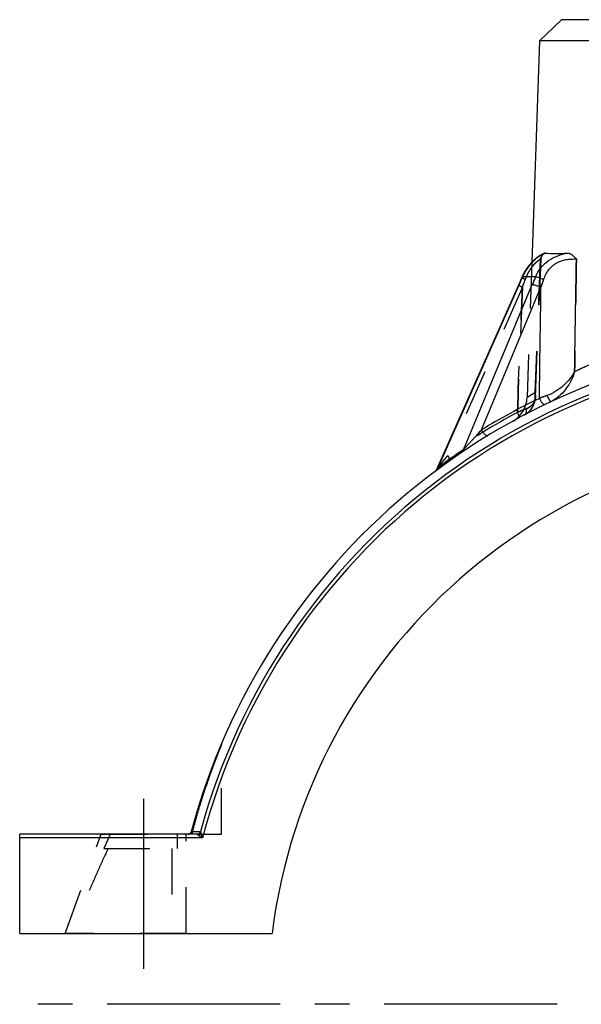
# Model space of a CAD drawing. Header units: millimetres. Extents: x 385 to 615, y 396 to 600.
# Tile 1 of 43: x 385 to 464, y 421 to 560. Entities that reach past the tile are written whole.
import ezdxf

# ---------------------------------------------------------------- set-up
doc = ezdxf.new("R2010")
doc.units = ezdxf.units.MM
doc.header["$LTSCALE"] = 65.185185
doc.linetypes.add('CENTER', pattern=[0.6, 0.375, -0.075, 0.075, -0.075])
doc.linetypes.add('HIDDEN', pattern=[0.2, 0.1, -0.1])
for name, color, linetype in [('FASEN', 7, 'CONTINUOUS'), ('FLAECHEN', 7, 'CONTINUOUS'), ('KOERPER', 7, 'CONTINUOUS'), ('KONST.EL_MIT_GEO', 7, 'CONTINUOUS')]:
    doc.layers.add(name, color=color, linetype=linetype)

msp = doc.modelspace()

# ---------------------------------------------------------------- linework, layer by layer
at = {"layer": 'FASEN', "color": 7, "linetype": 'Continuous'}
for p, q in [((461.5, 560.25), (458.4, 557.25)), ((538.5, 560.25), (461.5, 560.25)), ((541.6, 557.25), (458.4, 557.25))]:
    msp.add_line(p, q, dxfattribs=at)
at = {"layer": 'FLAECHEN', "color": 7, "linetype": 'Continuous'}
for p, q in [((458.4, 557.25), (457.3, 526)), ((385, 431.25), (420.63, 431.25))]:
    msp.add_line(p, q, dxfattribs=at)
at = {"layer": 'FLAECHEN', "color": 8, "linetype": 'HIDDEN'}
msp.add_line((457.3, 526), (456.64, 506.91), dxfattribs=at)
at = {"layer": 'FLAECHEN', "color": 2, "linetype": 'CENTER'}
msp.add_line((500, 421.25), (387.14, 421.25), dxfattribs=at)
at = {"layer": 'FLAECHEN', "color": 7, "linetype": 'Continuous'}
msp.add_arc((500, 421.25), 80, 7.1808, 172.8192, dxfattribs=at)
at = {"layer": 'KOERPER', "color": 8, "linetype": 'HIDDEN'}
for p, q in [((396.5, 445.25), (408.5, 445.25)), ((407.22, 445.25), (407.22, 443.25)), ((396.88, 443.25), (407.22, 443.25)), ((406.47, 443.25), (406.47, 431.25))]:
    msp.add_line(p, q, dxfattribs=at)
msp.add_arc((487.82, 403.72), 99.16, 155.2385, 156.5047, dxfattribs=at)
msp.add_open_spline([(397.5, 443.25), (397.02, 442.27), (396.11, 440.3), (394.82, 437.3), (393.57, 434.28), (392.76, 432.26), (392.36, 431.25)], degree=3, knots=[0, 0, 0, 0, 0.249992, 0.499993, 0.749996, 1, 1, 1, 1], dxfattribs=at)
at = {"layer": 'KONST.EL_MIT_GEO', "color": 8, "linetype": 'HIDDEN'}
for p, q in [((458.27, 526.82), (458.27, 526.82)), ((458.3, 526.84), (458.3, 526.84)), ((458.32, 526.86), (458.32, 526.85)), ((458.34, 526.87), (458.34, 526.87)), ((458.37, 526.89), (458.37, 526.89)), ((458.39, 526.9), (458.39, 526.9)), ((458.41, 526.91), (458.41, 526.91)), ((458.44, 526.93), (458.43, 526.93)), ((458.46, 526.94), (458.46, 526.94)), ((458.48, 526.96), (458.48, 526.96)), ((458.5, 526.97), (458.5, 526.97)), ((458.52, 526.98), (458.52, 526.98)), ((457.33, 526.03), (457.32, 526.03)), ((457.36, 526.06), (457.36, 526.06)), ((457.39, 526.09), (457.39, 526.09)), ((457.42, 526.12), (457.42, 526.12)), ((457.45, 526.15), (457.45, 526.15)), ((457.49, 526.18), (457.48, 526.18)), ((457.52, 526.21), (457.52, 526.21)), ((457.55, 526.24), (457.55, 526.24)), ((457.58, 526.27), (457.58, 526.27)), ((457.61, 526.3), (457.61, 526.3)), ((457.64, 526.33), (457.64, 526.33)), ((457.67, 526.36), (457.67, 526.35)), ((457.7, 526.38), (457.7, 526.38)), ((457.73, 526.41), (457.73, 526.41)), ((457.76, 526.43), (457.76, 526.43)), ((457.79, 526.46), (457.79, 526.46)), ((457.82, 526.48), (457.82, 526.48)), ((457.85, 526.51), (457.85, 526.51)), ((457.88, 526.53), (457.88, 526.53)), ((457.91, 526.55), (457.91, 526.55)), ((457.94, 526.58), (457.93, 526.57)), ((457.96, 526.6), (457.96, 526.6)), ((457.99, 526.62), (457.99, 526.62)), ((458.02, 526.64), (458.02, 526.64)), ((458.04, 526.66), (458.04, 526.66)), ((458.07, 526.68), (458.07, 526.68)), ((458.1, 526.7), (458.1, 526.7)), ((458.12, 526.72), (458.12, 526.72)), ((458.15, 526.74), (458.15, 526.74)), ((458.18, 526.75), (458.17, 526.75)), ((458.2, 526.77), (458.2, 526.77)), ((458.23, 526.79), (458.22, 526.79)), ((458.25, 526.81), (458.25, 526.81)), ((458.52, 524.11), (458.62, 526.47)), ((458.63, 526.59), (458.63, 526.62)), ((457.82, 506.95), (458.52, 524.12)), ((455.99, 522.47), (445.43, 498.71)), ((457.75, 507.56), (456.64, 506.91)), ((457.61, 505.94), (457.65, 506.05)), ((457.65, 506.05), (457.69, 506.15)), ((457.68, 506.15), (457.72, 506.26)), ((457.8, 506.71), (457.81, 506.83)), ((457.81, 506.83), (457.82, 506.95)), ((456.48, 505.3), (456.18, 505.18)), ((456.41, 504.54), (456.5, 504.59)), ((456.5, 504.59), (456.58, 504.65)), ((456.58, 504.65), (456.67, 504.71)), ((456.67, 504.71), (456.75, 504.77)), ((456.75, 504.77), (456.83, 504.84)), ((456.83, 504.84), (456.9, 504.91)), ((456.9, 504.91), (456.98, 504.98)), ((456.98, 504.98), (457.05, 505.05)), ((457.05, 505.05), (457.12, 505.13)), ((457.12, 505.13), (457.19, 505.21)), ((457.19, 505.21), (457.25, 505.29)), ((457.25, 505.29), (457.31, 505.38)), ((457.31, 505.38), (457.37, 505.47)), ((457.37, 505.47), (457.42, 505.56)), ((457.42, 505.56), (457.48, 505.65)), ((457.48, 505.65), (457.52, 505.75)), ((457.52, 505.75), (457.57, 505.84)), ((457.57, 505.84), (457.61, 505.94)), ((456.26, 504.46), (456.32, 504.49)), ((456.32, 504.48), (456.41, 504.54)), ((413.5, 445.25), (413.5, 457.94)), ((391.4, 431.25), (396.5, 445.25)), ((408.5, 431.25), (408.5, 445.25)), ((410.04, 445.25), (413.5, 445.25)), ((410.53, 445.62), (410.81, 444.75)), ((408.5, 431.25), (391.4, 431.25))]:
    msp.add_line(p, q, dxfattribs=at)
at = {"layer": 'KONST.EL_MIT_GEO', "color": 7, "linetype": 'Continuous'}
for p, q in [((458.62, 527.04), (458.58, 527.02)), ((458.66, 527.06), (458.62, 527.04)), ((458.69, 527.08), (458.66, 527.06)), ((458.73, 527.1), (458.69, 527.08)), ((458.76, 527.12), (458.73, 527.1)), ((458.8, 527.14), (458.76, 527.12)), ((458.83, 527.15), (458.8, 527.14)), ((458.86, 527.17), (458.83, 527.15)), ((458.89, 527.18), (458.86, 527.17)), ((458.91, 527.2), (458.89, 527.18)), ((458.94, 527.21), (458.91, 527.2)), ((458.97, 527.22), (458.94, 527.21)), ((458.99, 527.23), (458.97, 527.22)), ((459.01, 527.24), (458.99, 527.23)), ((459.04, 527.26), (459.01, 527.24)), ((459.07, 527.27), (459.04, 527.26)), ((459.08, 527.27), (459.07, 527.27)), ((456.8, 525.42), (456.77, 525.37)), ((456.83, 525.46), (456.8, 525.42)), ((456.87, 525.5), (456.83, 525.46)), ((456.9, 525.55), (456.86, 525.5)), ((456.93, 525.59), (456.9, 525.54)), ((456.97, 525.63), (456.93, 525.58)), ((457, 525.67), (456.96, 525.62)), ((457.03, 525.71), (457, 525.66)), ((457.06, 525.74), (457.03, 525.7)), ((457.1, 525.78), (457.06, 525.74)), ((457.13, 525.82), (457.1, 525.78)), ((457.16, 525.85), (457.13, 525.82)), ((457.2, 525.89), (457.16, 525.85)), ((457.23, 525.93), (457.19, 525.89)), ((457.26, 525.96), (457.23, 525.92)), ((457.29, 525.99), (457.26, 525.96)), ((455.99, 524.08), (455.97, 524.02)), ((456.02, 524.14), (455.99, 524.08)), ((456.05, 524.2), (456.02, 524.14)), ((456.08, 524.26), (456.05, 524.2)), ((456.11, 524.32), (456.08, 524.25)), ((456.14, 524.37), (456.11, 524.31)), ((456.17, 524.43), (456.13, 524.37)), ((456.19, 524.49), (456.16, 524.43)), ((456.22, 524.54), (456.19, 524.48)), ((456.26, 524.59), (456.22, 524.54)), ((456.29, 524.65), (456.25, 524.59)), ((456.32, 524.7), (456.28, 524.65)), ((456.35, 524.75), (456.31, 524.7)), ((456.38, 524.81), (456.35, 524.75)), ((456.41, 524.86), (456.38, 524.8)), ((456.44, 524.91), (456.41, 524.85)), ((456.47, 524.96), (456.44, 524.91)), ((456.51, 525.01), (456.47, 524.96)), ((456.54, 525.06), (456.5, 525)), ((456.57, 525.1), (456.54, 525.05)), ((456.6, 525.15), (456.57, 525.1)), ((456.64, 525.2), (456.6, 525.15)), ((456.67, 525.24), (456.63, 525.19)), ((456.7, 525.29), (456.67, 525.24)), ((456.73, 525.33), (456.7, 525.29)), ((456.77, 525.38), (456.73, 525.33)), ((455.61, 523.2), (443.9, 496.84)), ((455.53, 522.86), (444.03, 496.97)), ((447.64, 499.54), (457.38, 522.86)), ((455.78, 523.59), (455.61, 523.2)), ((455.94, 523.95), (455.78, 523.59)), ((455.97, 524.02), (455.93, 523.94)), ((457.85, 523.97), (456.01, 523.97)), ((450.2, 502.35), (458.6, 522.47)), ((443.9, 496.83), (443.89, 496.81)), ((385, 431.25), (385, 445.25)), ((410.04, 445.25), (385, 445.25)), ((410.52, 445.62), (409.21, 445.62)), ((410.81, 444.75), (410.53, 445.62)), ((410.81, 444.75), (385, 444.75))]:
    msp.add_line(p, q, dxfattribs=at)
at = {"layer": 'KONST.EL_MIT_GEO', "color": 2, "linetype": 'CENTER'}
msp.add_line((402.5, 450.25), (402.5, 426.25), dxfattribs=at)
at = {"layer": 'KONST.EL_MIT_GEO', "color": 7, "linetype": 'Continuous'}
for points in [[(458.58, 527.02), (458.56, 527.01), (458.54, 526.99), (458.52, 526.98), (458.5, 526.97), (458.48, 526.96), (458.46, 526.94), (458.44, 526.93), (458.41, 526.91), (458.39, 526.9), (458.37, 526.89), (458.34, 526.87), (458.32, 526.86), (458.3, 526.84), (458.27, 526.82), (458.25, 526.81), (458.23, 526.79), (458.2, 526.77), (458.18, 526.75), (458.15, 526.74), (458.12, 526.72), (458.1, 526.7), (458.07, 526.68), (458.04, 526.66), (458.02, 526.64), (457.99, 526.62), (457.96, 526.6), (457.94, 526.58), (457.91, 526.55), (457.88, 526.53), (457.85, 526.51), (457.82, 526.48), (457.79, 526.46), (457.76, 526.43), (457.73, 526.41), (457.7, 526.38), (457.67, 526.36), (457.64, 526.33), (457.61, 526.3), (457.58, 526.27), (457.55, 526.24), (457.52, 526.21), (457.49, 526.18), (457.45, 526.15), (457.42, 526.12), (457.39, 526.09), (457.36, 526.06), (457.33, 526.03), (457.29, 525.99)], [(443.73, 496.57), (443.7, 496.54), (443.67, 496.51), (443.65, 496.49), (443.62, 496.46), (443.59, 496.44)], [(443.8, 496.65), (443.77, 496.62), (443.75, 496.59), (443.73, 496.57)], [(443.89, 496.81), (443.87, 496.78), (443.86, 496.75), (443.84, 496.71), (443.82, 496.68), (443.8, 496.65)]]:
    msp.add_lwpolyline(points, dxfattribs=at)
at = {"layer": 'KONST.EL_MIT_GEO', "color": 8, "linetype": 'HIDDEN'}
for points in [[(458.63, 526.62), (458.64, 526.65), (458.65, 526.68), (458.66, 526.71), (458.67, 526.74), (458.68, 526.76), (458.69, 526.79), (458.7, 526.82), (458.71, 526.84), (458.72, 526.87), (458.73, 526.9), (458.75, 526.92), (458.76, 526.94), (458.78, 526.97), (458.78, 526.98)], [(458.62, 526.52), (458.62, 526.55), (458.63, 526.58)], [(458.62, 526.47), (458.62, 526.49), (458.62, 526.52)], [(457.72, 506.26), (457.74, 506.37), (457.77, 506.48), (457.79, 506.6), (457.8, 506.71)], [(413.5, 457.94), (413.5, 457.96), (413.5, 457.98), (413.5, 458), (413.51, 458.02), (413.51, 458.04), (413.51, 458.06), (413.52, 458.08), (413.53, 458.1), (413.53, 458.12), (413.54, 458.14)]]:
    msp.add_lwpolyline(points, dxfattribs=at)
at = {"layer": 'KONST.EL_MIT_GEO', "color": 7, "linetype": 'Continuous'}
for centre, radius, start, end in [((460.76, 523.45), 4.15, 113.509, 114.2978), ((460.7, 523.6), 3.98, 111.9945, 113.5173), ((374.72, 558.76), 88.42, 336.0474, 336.8315), ((538.24, 489.1), 87.62, 156.5535, 157.3417), ((553.91, 490.45), 100.55, 160.7604, 161.4301), ((500, 421.25), 94, 94.6303, 164.9739), ((500.76, 434.04), 85.17, 106.6416, 116.0541), ((500, 421.25), 92.73, 15.234, 164.766), ((500, 421.25), 92.23, 14.7617, 165.2383), ((499.62, 421.21), 95, 115.727, 121.3457), ((535.37, 289.43), 230.6, 109.2206, 109.5038), ((500.84, 420.83), 95, 124.0513, 126.723), ((408.73, 445.75), 0.5, 270, 344.9739), ((410.05, 445.75), 0.502, 270.374, 344.3921), ((539.17, 642.57), 235.82, 236.8011, 237.0228)]:
    msp.add_arc(centre, radius, start, end, dxfattribs=at)
at = {"layer": 'KONST.EL_MIT_GEO', "color": 8, "linetype": 'HIDDEN'}
for centre, radius, start, end in [((374.29, 558.95), 88.9, 336.0495, 336.8294), ((358.58, 557.8), 103.61, 340.0648, 340.7174), ((359.03, 557.64), 103.14, 340.0633, 340.7189), ((538.29, 489.09), 87.67, 156.5537, 157.3415), ((553.87, 490.47), 100.5, 160.7602, 161.4303), ((500.74, 434.09), 85.12, 106.2167, 116.056), ((452.64, 507.05), 4, 298.9183, 358), ((536.67, 285.73), 234.52, 109.223, 109.5014), ((500.38, 421.21), 95, 118.3527, 125.3411), ((523.33, 334.31), 183.59, 111.3552, 111.7618), ((523.38, 334.18), 183.73, 111.4545, 111.7598), ((500.84, 420.83), 95, 124.0513, 126.723), ((408.39, 445.75), 1.03, 331.1356, 345.6117), ((408.39, 445.74), 1.02, 331.1067, 345.6407), ((537.28, 639.67), 232.35, 236.7994, 237.0244)]:
    msp.add_arc(centre, radius, start, end, dxfattribs=at)
at = {"layer": 'KONST.EL_MIT_GEO', "color": 7, "linetype": 'Continuous'}
for points, knots in [([(459.05, 527.23), (458.8, 527.12), (458.24, 526.8), (457.41, 526.11), (456.62, 525.15), (456.19, 524.38), (456.01, 523.97)], [0, 0, 0, 0, 0.182573, 0.424905, 0.703579, 1, 1, 1, 1]), ([(457.85, 523.97), (458.04, 524.42), (458.55, 525.27), (459.63, 526.29), (460.94, 526.98), (461.88, 527.22), (462.36, 527.3)], [0, 0, 0, 0, 0.250204, 0.501855, 0.75502, 1, 1, 1, 1]), ([(459.08, 527.27), (459.09, 527.28), (459.13, 527.29), (459.17, 527.3), (459.2, 527.3)], [0, 0, 0, 0, 0.259086, 1, 1, 1, 1]), ([(459.2, 527.3), (459.67, 527.26), (460.72, 527.23), (461.77, 527.27), (462.36, 527.3)], [0, 0, 0, 0, 0.44118, 1, 1, 1, 1]), ([(462.36, 527.3), (462.41, 527.3), (462.52, 527.29), (462.68, 527.24), (462.84, 527.15), (463.05, 527), (463.3, 526.77), (463.5, 526.57), (463.6, 526.47)], [0, 0, 0, 0, 0.104791, 0.214083, 0.330226, 0.453639, 0.718865, 1, 1, 1, 1]), ([(458.98, 523.58), (459.07, 523.84), (459.29, 524.34), (459.74, 525.03), (460.32, 525.61), (461.01, 526.04), (461.74, 526.31), (462.61, 526.47), (463.22, 526.47), (463.6, 526.47)], [0, 0, 0, 0, 0.137985, 0.276246, 0.415254, 0.553843, 0.687591, 0.810051, 1, 1, 1, 1]), ([(455.53, 522.86), (455.52, 522.86), (455.5, 522.86), (455.48, 522.86), (455.46, 522.85), (455.45, 522.84)], [0, 0, 0, 0, 0.366497, 0.649258, 1, 1, 1, 1]), ([(456.01, 523.97), (456, 523.97), (455.99, 523.97), (455.96, 523.96), (455.94, 523.95), (455.93, 523.94)], [0, 0, 0, 0, 0.346725, 0.622177, 1, 1, 1, 1]), ([(457.38, 522.86), (457.41, 522.86), (457.48, 522.86), (457.66, 522.83), (457.92, 522.76), (458.25, 522.63), (458.49, 522.53), (458.6, 522.47)], [0, 0, 0, 0, 0.071517, 0.165893, 0.411322, 0.703281, 1, 1, 1, 1]), ([(457.85, 523.97), (457.88, 523.97), (457.94, 523.96), (458.1, 523.93), (458.34, 523.85), (458.65, 523.73), (458.87, 523.64), (458.98, 523.58)], [0, 0, 0, 0, 0.06993, 0.162494, 0.404489, 0.696203, 1, 1, 1, 1]), ([(463.35, 510.56), (463.16, 510.21), (462.69, 509.52), (461.81, 508.57), (460.73, 507.75), (459.9, 507.33), (459.45, 507.18)], [0, 0, 0, 0, 0.227726, 0.47264, 0.732458, 1, 1, 1, 1]), ([(463.35, 510.56), (463.22, 510.13), (462.88, 509.28), (462.15, 508.1), (461.21, 507.05), (460.42, 506.51), (460, 506.31)], [0, 0, 0, 0, 0.24196, 0.491839, 0.74661, 1, 1, 1, 1]), ([(458.38, 506.8), (458.43, 506.67), (458.53, 506.48), (458.68, 506.26), (458.79, 506.13), (458.91, 506.02), (459.01, 505.95), (459.11, 505.91), (459.17, 505.92), (459.2, 505.93)], [0, 0, 0, 0, 0.334487, 0.491747, 0.634251, 0.757253, 0.857873, 0.936539, 1, 1, 1, 1]), ([(459.45, 507.18), (459.51, 507.06), (459.59, 506.89), (459.71, 506.68), (459.78, 506.55), (459.85, 506.45), (459.91, 506.38), (459.94, 506.34), (459.96, 506.32), (459.99, 506.31), (460, 506.31)], [0, 0, 0, 0, 0.374215, 0.54396, 0.693323, 0.816718, 0.909779, 0.944068, 0.970088, 1, 1, 1, 1]), ([(450.2, 502.35), (449.99, 502.12), (449.56, 501.65), (449.03, 501.05), (448.59, 500.58), (448.27, 500.22), (447.95, 499.87), (447.75, 499.64), (447.64, 499.54)], [0, 0, 0, 0, 0.248347, 0.501818, 0.629636, 0.757479, 0.883751, 1, 1, 1, 1]), ([(450.2, 502.35), (450.27, 502.22), (450.38, 502.04), (450.55, 501.83), (450.68, 501.7), (450.8, 501.6), (450.92, 501.53), (451.02, 501.5), (451.08, 501.52), (451.1, 501.53)], [0, 0, 0, 0, 0.334558, 0.492825, 0.636448, 0.760261, 0.860968, 0.938633, 1, 1, 1, 1]), ([(447.64, 499.54), (447.62, 499.46), (447.55, 499.3), (447.43, 499.18), (447.37, 499.13)], [0, 0, 0, 0, 0.511691, 1, 1, 1, 1]), ([(444.03, 496.97), (444.01, 496.9), (443.96, 496.75), (443.85, 496.64), (443.79, 496.59)], [0, 0, 0, 0, 0.512403, 1, 1, 1, 1]), ([(444.03, 496.97), (444.02, 496.95), (443.98, 496.92), (443.95, 496.88), (443.92, 496.85), (443.91, 496.84), (443.91, 496.84), (443.9, 496.83), (443.9, 496.83), (443.9, 496.83), (443.9, 496.83), (443.9, 496.83)], [0, 0, 0, 0, 0.402729, 0.735767, 0.859826, 0.907594, 0.944592, 0.970138, 0.984114, 0.988816, 1, 1, 1, 1]), ([(410.52, 445.62), (410.51, 445.57), (410.46, 445.47), (410.35, 445.35), (410.21, 445.27), (410.1, 445.25), (410.04, 445.25)], [0, 0, 0, 0, 0.250436, 0.500569, 0.750384, 1, 1, 1, 1])]:
    msp.add_open_spline(points, degree=3, knots=knots, dxfattribs=at)
at = {"layer": 'KONST.EL_MIT_GEO', "color": 8, "linetype": 'HIDDEN'}
for points, knots in [([(458.78, 526.98), (458.73, 526.9), (458.64, 526.73), (458.55, 526.56), (458.51, 526.47)], [0, 0, 0, 0, 0.484478, 1, 1, 1, 1]), ([(458.51, 526.47), (458.55, 526.56), (458.64, 526.73), (458.73, 526.9), (458.78, 526.98)], [0, 0, 0, 0, 0.515508, 1, 1, 1, 1]), ([(458.78, 526.98), (458.83, 527.04), (458.91, 527.16), (459.02, 527.25), (459.08, 527.27)], [0, 0, 0, 0, 0.549266, 1, 1, 1, 1]), ([(459.2, 527.3), (459.19, 527.3), (459.15, 527.3), (459.11, 527.29), (459.08, 527.27)], [0, 0, 0, 0, 0.246036, 1, 1, 1, 1]), ([(458.62, 526.47), (458.62, 526.46), (458.61, 526.46), (458.6, 526.45), (458.58, 526.44), (458.55, 526.42), (458.52, 526.41), (458.45, 526.37), (458.36, 526.31), (458.22, 526.23), (458.07, 526.11), (457.89, 525.96), (457.71, 525.78), (457.52, 525.58), (457.26, 525.26), (456.95, 524.82), (456.63, 524.23), (456.46, 523.8), (456.38, 523.58)], [0, 0, 0, 0, 0.001839, 0.0057, 0.011778, 0.020147, 0.030856, 0.043946, 0.07737, 0.120484, 0.173034, 0.234384, 0.303528, 0.379215, 0.460126, 0.632834, 0.814266, 1, 1, 1, 1]), ([(458.62, 526.47), (458.62, 526.47), (458.6, 526.47), (458.59, 526.47), (458.55, 526.47), (458.52, 526.47), (458.51, 526.47)], [0, 0, 0, 0, 0.071253, 0.257491, 0.567354, 1, 1, 1, 1]), ([(458.51, 526.47), (458.52, 526.47), (458.55, 526.47), (458.59, 526.47), (458.6, 526.47), (458.62, 526.47), (458.62, 526.47)], [0, 0, 0, 0, 0.432646, 0.742509, 0.928747, 1, 1, 1, 1]), ([(455.45, 522.84), (455.45, 522.84), (455.45, 522.82), (455.47, 522.81), (455.49, 522.78), (455.53, 522.75), (455.62, 522.68), (455.77, 522.59), (455.91, 522.51), (455.99, 522.47)], [0, 0, 0, 0, 0.034377, 0.060117, 0.09287, 0.180306, 0.296634, 0.607337, 1, 1, 1, 1]), ([(455.93, 523.94), (455.92, 523.92), (455.95, 523.88), (455.99, 523.84), (456.04, 523.8), (456.11, 523.75), (456.22, 523.67), (456.31, 523.62), (456.38, 523.58)], [0, 0, 0, 0, 0.101498, 0.189557, 0.304604, 0.445591, 0.610433, 1, 1, 1, 1]), ([(456.26, 504.46), (456.41, 504.53), (456.68, 504.7), (457.03, 505.02), (457.31, 505.38), (457.6, 505.91), (457.8, 506.65), (457.79, 507.26), (457.75, 507.56)], [0, 0, 0, 0, 0.132301, 0.259648, 0.383585, 0.505689, 0.749256, 1, 1, 1, 1]), ([(457.75, 507.56), (457.76, 507.51), (457.81, 507.31), (457.83, 507.11), (457.82, 506.95)], [0, 0, 0, 0, 0.257749, 1, 1, 1, 1]), ([(457.82, 506.95), (457.82, 507), (457.82, 507.21), (457.79, 507.41), (457.75, 507.56)], [0, 0, 0, 0, 0.243944, 1, 1, 1, 1]), ([(456.48, 505.3), (456.68, 505.38), (457.05, 505.57), (457.48, 505.97), (457.75, 506.44), (457.81, 506.78), (457.82, 506.95)], [0, 0, 0, 0, 0.290172, 0.543893, 0.7751, 1, 1, 1, 1]), ([(457.82, 506.95), (457.81, 506.78), (457.75, 506.44), (457.48, 505.97), (457.05, 505.57), (456.68, 505.38), (456.48, 505.3)], [0, 0, 0, 0, 0.2249, 0.456107, 0.709828, 1, 1, 1, 1]), ([(459.45, 507.18), (459.51, 507.06), (459.59, 506.89), (459.71, 506.68), (459.78, 506.55), (459.85, 506.45), (459.91, 506.38), (459.94, 506.34), (459.96, 506.32), (459.99, 506.31), (460, 506.31)], [0, 0, 0, 0, 0.374215, 0.54396, 0.693323, 0.816718, 0.909779, 0.944068, 0.970088, 1, 1, 1, 1]), ([(455.27, 504.82), (455.31, 504.72), (455.37, 504.58), (455.42, 504.39), (455.44, 504.27), (455.44, 504.17), (455.43, 504.08), (455.41, 504.01), (455.38, 503.98), (455.36, 503.97)], [0, 0, 0, 0, 0.352164, 0.508337, 0.64637, 0.763831, 0.859857, 0.936312, 1, 1, 1, 1]), ([(455.27, 504.82), (455.32, 504.71), (455.38, 504.54), (455.43, 504.33), (455.44, 504.23), (455.44, 504.19)], [0, 0, 0, 0, 0.559223, 0.798091, 1, 1, 1, 1]), ([(456.48, 505.3), (456.5, 505.21), (456.53, 505.03), (456.51, 504.79), (456.42, 504.58), (456.32, 504.49), (456.26, 504.46)], [0, 0, 0, 0, 0.298847, 0.564874, 0.794906, 1, 1, 1, 1]), ([(455.44, 504.19), (455.44, 504.16), (455.44, 504.11), (455.42, 504.03), (455.38, 503.99), (455.36, 503.97)], [0, 0, 0, 0, 0.320401, 0.70235, 1, 1, 1, 1]), ([(447.64, 499.54), (447.62, 499.46), (447.55, 499.3), (447.43, 499.18), (447.37, 499.13)], [0, 0, 0, 0, 0.511692, 1, 1, 1, 1]), ([(443.9, 496.83), (443.9, 496.84), (443.92, 496.86), (443.94, 496.89), (443.97, 496.93), (444.02, 497), (444.09, 497.08), (444.18, 497.2), (444.27, 497.31), (444.4, 497.47), (444.57, 497.68), (444.78, 497.93), (444.99, 498.19), (445.21, 498.45), (445.36, 498.62), (445.43, 498.71)], [0, 0, 0, 0, 0.009394, 0.026221, 0.047819, 0.072508, 0.12758, 0.187231, 0.249661, 0.313958, 0.446268, 0.581882, 0.719731, 0.859225, 1, 1, 1, 1]), ([(445.43, 498.71), (445.48, 498.62), (445.55, 498.49), (445.62, 498.32), (445.66, 498.21), (445.68, 498.11), (445.68, 498.03), (445.66, 497.97), (445.64, 497.94), (445.63, 497.93)], [0, 0, 0, 0, 0.357786, 0.515216, 0.653604, 0.770568, 0.865232, 0.939399, 1, 1, 1, 1]), ([(444.03, 496.97), (444.01, 496.9), (443.96, 496.75), (443.85, 496.64), (443.79, 496.59)], [0, 0, 0, 0, 0.512403, 1, 1, 1, 1]), ([(443.9, 496.83), (443.9, 496.83), (443.9, 496.83), (443.9, 496.83), (443.9, 496.83), (443.91, 496.84), (443.91, 496.84), (443.92, 496.85), (443.95, 496.88), (443.98, 496.92), (444.02, 496.95), (444.03, 496.97)], [0, 0, 0, 0, 0.011184, 0.015886, 0.029862, 0.055408, 0.092406, 0.140174, 0.264233, 0.597271, 1, 1, 1, 1]), ([(413.5, 457.94), (413.5, 457.93), (413.48, 457.89), (413.44, 457.8), (413.39, 457.66), (413.31, 457.47), (413.21, 457.23), (413.06, 456.85), (412.85, 456.3), (412.57, 455.59), (412.28, 454.8), (411.98, 453.97), (411.57, 452.8), (411.06, 451.28), (410.47, 449.39), (409.9, 447.46), (409.55, 446.15), (409.38, 445.49)], [0, 0, 0, 0, 0.002501, 0.009881, 0.021799, 0.037772, 0.057264, 0.079746, 0.13184, 0.191021, 0.255193, 0.322948, 0.393329, 0.53952, 0.690437, 0.844279, 1, 1, 1, 1]), ([(409.38, 445.49), (409.55, 446.15), (409.9, 447.46), (410.37, 449.08), (410.77, 450.35), (411.07, 451.29), (411.37, 452.21), (411.67, 453.1), (411.98, 453.97), (412.28, 454.8), (412.53, 455.47), (412.72, 455.97), (412.86, 456.33), (412.99, 456.66), (413.11, 456.96), (413.21, 457.23), (413.3, 457.44), (413.35, 457.58), (413.39, 457.67), (413.42, 457.75), (413.45, 457.82), (413.47, 457.86), (413.48, 457.89), (413.49, 457.91), (413.49, 457.92), (413.5, 457.93), (413.5, 457.94), (413.5, 457.94), (413.5, 457.94)], [0, 0, 0, 0, 0.155721, 0.309562, 0.385476, 0.46048, 0.534326, 0.606672, 0.677053, 0.744807, 0.808979, 0.839305, 0.868159, 0.895257, 0.920253, 0.942736, 0.962227, 0.970688, 0.978201, 0.984699, 0.990118, 0.994401, 0.996101, 0.997499, 0.99859, 0.999373, 0.999843, 1, 1, 1, 1]), ([(409.21, 445.62), (409.21, 445.61), (409.22, 445.6), (409.23, 445.58), (409.26, 445.55), (409.31, 445.52), (409.36, 445.5), (409.38, 445.49)], [0, 0, 0, 0, 0.1206, 0.210072, 0.322939, 0.618802, 1, 1, 1, 1])]:
    msp.add_open_spline(points, degree=3, knots=knots, dxfattribs=at)
for points in [[(459.05, 527.23), (459.1, 527.26), (459.15, 527.28), (459.2, 527.3)], [(458.51, 526.47), (458.25, 520.17), (458, 513.87), (457.75, 507.56)], [(463.6, 526.47), (463.51, 521.17), (463.43, 515.86), (463.35, 510.56)], [(455.99, 522.47), (455.75, 516.59), (455.51, 510.7), (455.27, 504.82)], [(455.27, 504.82), (455.51, 510.7), (455.75, 516.59), (455.99, 522.47)]]:
    msp.add_open_spline(points, degree=3, dxfattribs=at)
at = {"layer": 'KONST.EL_MIT_GEO', "color": 7, "linetype": 'Continuous'}
for points in [[(463.35, 510.56), (463.43, 515.86), (463.51, 521.17), (463.6, 526.47)], [(458.38, 506.8), (458.45, 512.02), (458.53, 517.25), (458.6, 522.47)], [(410.05, 445.25), (410.05, 445.25), (410.05, 445.25), (410.04, 445.25)], [(410.53, 445.62), (410.53, 445.62), (410.53, 445.62), (410.52, 445.62)]]:
    msp.add_open_spline(points, degree=3, dxfattribs=at)

doc.saveas('drawing.dxf')
